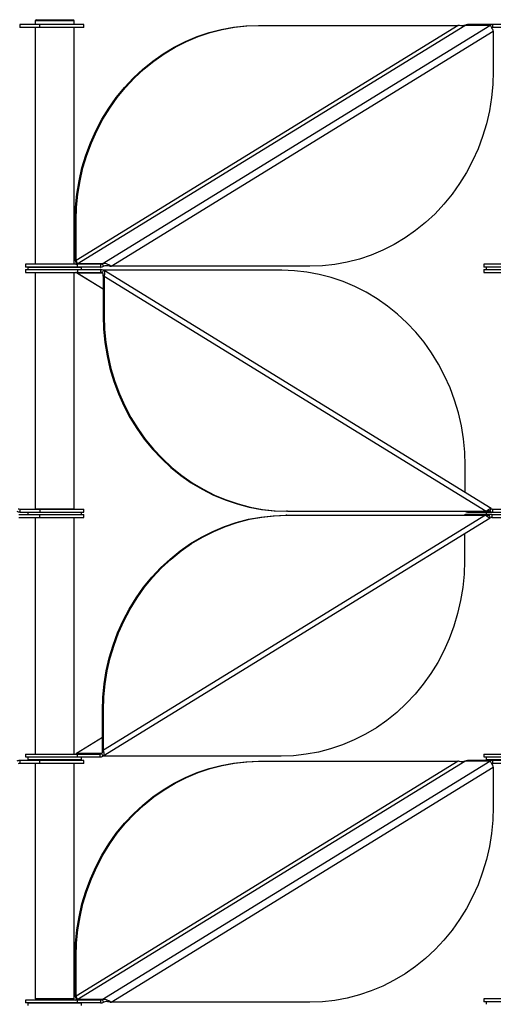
# Model space of a CAD drawing. Header units: millimetres. Extents: x 5 to 415, y 2 to 292.
# Tile 38 of 82: x 161 to 171, y 225 to 246. Entities that reach past the tile are written whole.
import ezdxf

# ---------------------------------------------------------------- set-up
doc = ezdxf.new("R2010")
doc.units = ezdxf.units.MM

msp = doc.modelspace()

# ---------------------------------------------------------------- linework, layer by layer
at = {"color": 7, "linetype": 'Continuous', "lineweight": 25}
for p, q in [((160.9769, 245.5571), (160.9769, 245.4971)), ((161.3911, 245.5571), (160.9769, 245.5571)), ((161.3911, 245.4971), (160.9769, 245.4971)), ((161.3198, 245.6571), (161.2948, 245.6321)), ((161.2948, 245.6321), (161.2948, 245.5571)), ((162.0948, 245.6321), (161.2948, 245.6321)), ((161.2948, 245.4971), (161.2948, 240.6496)), ((161.3198, 245.6571), (162.0698, 245.6571)), ((161.3911, 245.4971), (161.3911, 245.5571)), ((162.2948, 245.5571), (161.3911, 245.5571)), ((162.2948, 245.4971), (161.3911, 245.4971)), ((162.0948, 245.6321), (162.0698, 245.6571)), ((162.0948, 245.5571), (162.0948, 245.6321)), ((162.0948, 240.6496), (162.0948, 245.4971)), ((169.9713, 245.541), (162.1357, 240.727)), ((162.1562, 240.6577), (170.1045, 245.541)), ((162.2948, 245.4971), (162.2948, 245.5571)), ((162.6691, 240.6577), (170.6175, 245.541)), ((165.874, 245.541), (165.8945, 245.541)), ((165.8945, 245.541), (169.9713, 245.541)), ((170.6175, 245.541), (170.1045, 245.541)), ((170.6738, 245.5571), (170.1609, 245.5571)), ((170.6738, 245.5571), (170.6738, 245.4971)), ((170.9835, 245.5571), (170.6738, 245.5571)), ((170.9835, 245.4971), (170.6738, 245.4971)), ((162.8511, 240.6057), (170.6867, 245.4198)), ((170.6867, 245.4198), (170.6867, 244.6057)), ((162.1152, 241.541), (162.1357, 241.541)), ((162.1152, 240.727), (162.1152, 241.541)), ((162.1357, 240.727), (162.1357, 241.541)), ((161.0948, 240.6496), (161.0948, 240.5896)), ((162.1652, 240.6496), (161.0948, 240.6496)), ((162.1357, 240.727), (162.1152, 240.727)), ((162.6691, 240.6577), (162.1562, 240.6577)), ((162.1652, 240.5896), (162.1652, 240.6496)), ((162.6336, 240.6496), (162.1652, 240.6496)), ((162.6375, 240.6496), (162.6375, 240.5896)), ((162.6375, 240.6496), (162.6409, 240.6496)), ((162.6409, 240.5896), (162.6409, 240.6496)), ((162.6691, 240.6577), (162.6973, 240.6057)), ((170.492, 240.6496), (170.492, 240.5896)), ((171.6614, 240.6496), (170.492, 240.6496)), ((162.1652, 240.5896), (161.0948, 240.5896)), ((161.0948, 240.5396), (161.0948, 240.4796)), ((161.0948, 240.5396), (162.1652, 240.5396)), ((161.0948, 240.4796), (162.1652, 240.4796)), ((161.1448, 240.5896), (161.1448, 240.5396)), ((161.1448, 240.5896), (161.4558, 240.5896)), ((161.2948, 240.4796), (161.2948, 235.6321)), ((161.3948, 240.5896), (161.3948, 240.5896)), ((161.4558, 240.5896), (162.2448, 240.5896)), ((161.9948, 240.5896), (161.9948, 240.5896)), ((162.0948, 235.6321), (162.0948, 240.4796)), ((162.1562, 240.4716), (162.6691, 240.4716)), ((162.1608, 240.4694), (162.1562, 240.4716)), ((162.1562, 240.4716), (162.6896, 240.1438)), ((162.1594, 240.4673), (162.6896, 240.1415)), ((162.6336, 240.5896), (162.1652, 240.5896)), ((162.1652, 240.5396), (162.1652, 240.4796)), ((162.1652, 240.5396), (162.6323, 240.5396)), ((162.1652, 240.4796), (162.6323, 240.4796)), ((162.2448, 240.5396), (162.2448, 240.5896)), ((162.6375, 240.5896), (162.6409, 240.5896)), ((162.6375, 240.5396), (162.6375, 240.4796)), ((162.6409, 240.5396), (162.6375, 240.5396)), ((162.6409, 240.4796), (162.6375, 240.4796)), ((162.6409, 240.5396), (162.6409, 240.4796)), ((162.6973, 240.5235), (162.6691, 240.4716)), ((162.6691, 240.4716), (162.6772, 240.4666)), ((166.3533, 240.5235), (162.6973, 240.5235)), ((170.6424, 235.6444), (162.707, 240.5199)), ((162.8306, 240.6057), (162.8511, 240.6057)), ((166.9278, 240.6057), (162.8511, 240.6057)), ((171.6614, 240.5896), (170.492, 240.5896)), ((170.492, 240.5396), (170.492, 240.4796)), ((170.492, 240.5396), (171.6614, 240.5396)), ((170.492, 240.4796), (171.6614, 240.4796)), ((170.542, 240.5896), (170.542, 240.5396)), ((162.6896, 240.4023), (162.7101, 240.4023)), ((162.6896, 240.4023), (162.6896, 239.5882)), ((162.7101, 240.4023), (170.5457, 235.5882)), ((162.7101, 240.4023), (162.7101, 239.5882)), ((162.7101, 239.5882), (162.6896, 239.5882)), ((170.1122, 235.9702), (170.1122, 236.5235)), ((160.9769, 235.6321), (160.9769, 235.5721)), ((160.9769, 235.6321), (161.3911, 235.6321)), ((162.047, 235.6321), (161.2948, 235.6321)), ((161.3911, 235.6321), (161.3911, 235.5721)), ((161.3911, 235.6321), (162.2948, 235.6321)), ((161.3948, 235.6321), (161.3948, 235.6321)), ((161.9948, 235.6321), (161.9948, 235.6321)), ((162.0948, 235.6321), (162.047, 235.6321)), ((162.2948, 235.5721), (162.2948, 235.6321)), ((166.469, 235.5882), (166.4485, 235.5882)), ((166.469, 235.5882), (170.5457, 235.5882)), ((170.5457, 235.5882), (170.6175, 235.5882)), ((170.6041, 235.5964), (170.6175, 235.5882)), ((170.6175, 235.5882), (170.6457, 235.6402)), ((170.6738, 235.6321), (170.6738, 235.5721)), ((170.6738, 235.6321), (170.9835, 235.6321)), ((160.9609, 235.5222), (161.3801, 235.5222)), ((160.9609, 235.4622), (161.3801, 235.4622)), ((160.9769, 235.5721), (161.3911, 235.5721)), ((161.1448, 235.5721), (161.1448, 235.5222)), ((161.2948, 235.4622), (161.2948, 230.6147)), ((161.3801, 235.5222), (161.3801, 235.4622)), ((161.3801, 235.5222), (162.2948, 235.5222)), ((161.3801, 235.4622), (162.2948, 235.4622)), ((161.3911, 235.5721), (162.2948, 235.5721)), ((162.0948, 230.6147), (162.0948, 235.4622)), ((162.2448, 235.5222), (162.2448, 235.5721)), ((162.2948, 235.4622), (162.2948, 235.5222)), ((162.6919, 230.5744), (170.6273, 235.4499)), ((170.5306, 235.5061), (162.695, 230.692)), ((166.4539, 235.5061), (166.4334, 235.5061)), ((166.4539, 235.5061), (170.5306, 235.5061)), ((170.1458, 235.5222), (170.1493, 235.5222)), ((170.6553, 235.5222), (170.1493, 235.5222)), ((170.1609, 235.5721), (170.6738, 235.5721)), ((170.6024, 235.5061), (170.5336, 235.5061)), ((170.542, 235.5721), (170.542, 235.5222)), ((170.6024, 235.5061), (170.5878, 235.4971)), ((170.6305, 235.4541), (170.6024, 235.5061)), ((170.6553, 235.5222), (170.6587, 235.5222)), ((170.6587, 235.5222), (170.6587, 235.4622)), ((170.6587, 235.4622), (170.9709, 235.4622)), ((170.6608, 235.5222), (170.9709, 235.5222)), ((170.6738, 235.5721), (170.9835, 235.5721)), ((170.0971, 235.1241), (170.0971, 234.5708)), ((162.695, 231.5061), (162.6745, 231.5061)), ((162.6745, 230.692), (162.6745, 231.5061)), ((162.695, 230.692), (162.695, 231.5061)), ((162.6745, 230.9505), (162.1411, 230.6227)), ((162.6745, 230.9527), (162.1443, 230.627)), ((161.0948, 230.6147), (161.0948, 230.5547)), ((161.0948, 230.6147), (162.1571, 230.6147)), ((161.0948, 230.5547), (162.1571, 230.5547)), ((161.1448, 230.5547), (161.1448, 230.5047)), ((162.1411, 230.6227), (162.1455, 230.6251)), ((162.654, 230.6227), (162.1411, 230.6227)), ((162.1571, 230.6147), (162.1571, 230.5547)), ((162.1571, 230.6147), (162.6258, 230.6147)), ((162.1571, 230.5547), (162.6258, 230.5547)), ((162.2448, 230.5047), (162.2448, 230.5547)), ((162.6258, 230.5547), (162.6258, 230.6147)), ((162.6659, 230.63), (162.654, 230.6227)), ((162.654, 230.6227), (162.6822, 230.5708)), ((162.6745, 230.692), (162.695, 230.692)), ((166.3382, 230.5708), (162.6822, 230.5708)), ((170.492, 230.6147), (170.492, 230.5547)), ((170.492, 230.6147), (171.6572, 230.6147)), ((170.492, 230.5547), (171.6572, 230.5547)), ((170.542, 230.5547), (170.542, 230.5047)), ((160.9769, 230.4821), (160.9769, 230.4221)), ((161.3911, 230.4821), (160.9769, 230.4821)), ((161.3911, 230.4221), (160.9769, 230.4221)), ((161.1448, 230.5047), (162.0409, 230.5047)), ((161.2948, 230.4221), (161.2948, 225.5971)), ((161.3911, 230.4221), (161.3911, 230.4821)), ((162.2948, 230.4821), (161.3911, 230.4821)), ((162.2948, 230.4221), (161.3911, 230.4221)), ((161.3948, 230.5047), (161.3948, 230.4821)), ((161.9948, 230.4821), (161.9948, 230.5047)), ((162.0409, 230.5047), (162.2448, 230.5047)), ((162.0948, 225.5971), (162.0948, 230.4221)), ((169.9713, 230.466), (162.1357, 225.652)), ((162.1562, 225.5827), (170.1045, 230.466)), ((162.2948, 230.4221), (162.2948, 230.4821)), ((162.6691, 225.5827), (170.6175, 230.466)), ((162.8511, 225.5307), (170.6867, 230.3448)), ((165.874, 230.466), (165.8945, 230.466)), ((165.8945, 230.466), (169.9713, 230.466)), ((170.6175, 230.466), (170.1045, 230.466)), ((170.6738, 230.4821), (170.1609, 230.4821)), ((170.542, 230.5047), (171.1465, 230.5047)), ((170.6738, 230.4821), (170.6738, 230.4221)), ((170.9835, 230.4821), (170.6738, 230.4821)), ((170.9835, 230.4221), (170.6738, 230.4221)), ((170.6867, 230.3448), (170.6867, 229.5307)), ((162.1152, 225.652), (162.1152, 226.466)), ((162.1152, 226.466), (162.1357, 226.466)), ((162.1357, 225.652), (162.1357, 226.466)), ((161.0948, 225.5746), (161.0948, 225.5146)), ((162.1652, 225.5746), (161.0948, 225.5746)), ((162.1652, 225.5146), (161.0948, 225.5146)), ((161.1448, 225.5146), (161.1448, 225.4646)), ((161.1448, 225.5146), (161.4558, 225.5146)), ((161.9469, 225.5971), (161.2948, 225.5971)), ((161.3948, 225.5971), (161.3948, 225.5746)), ((161.3948, 225.5146), (161.3948, 225.5146)), ((161.4558, 225.5146), (162.2448, 225.5146)), ((162.0948, 225.5971), (161.9469, 225.5971)), ((161.9948, 225.5746), (161.9948, 225.5971)), ((161.9948, 225.5146), (161.9948, 225.5146)), ((162.1357, 225.652), (162.1152, 225.652)), ((162.6691, 225.5827), (162.1562, 225.5827)), ((162.1652, 225.5146), (162.1652, 225.5746)), ((162.6336, 225.5746), (162.1652, 225.5746)), ((162.6336, 225.5146), (162.1652, 225.5146)), ((162.2448, 225.4646), (162.2448, 225.5146)), ((162.6375, 225.5746), (162.6375, 225.5146)), ((162.6375, 225.5746), (162.6409, 225.5746)), ((162.6375, 225.5146), (162.6409, 225.5146)), ((162.6409, 225.5146), (162.6409, 225.5746)), ((162.6691, 225.5827), (162.6973, 225.5307)), ((162.8306, 225.5307), (162.8511, 225.5307)), ((166.9278, 225.5307), (162.8511, 225.5307)), ((170.492, 225.5971), (170.492, 225.5371)), ((171.6614, 225.5971), (170.492, 225.5971)), ((171.6614, 225.5371), (170.492, 225.5371)), ((170.542, 225.5371), (170.542, 225.4871))]:
    msp.add_line(p, q, dxfattribs=at)
at = {"color": 7, "linetype": 'Continuous', "lineweight": 25, "flags": 128}
for points in [[(162.1152, 241.541), (162.1239, 241.814), (162.1502, 242.0857), (162.1938, 242.3549), (162.2545, 242.6202), (162.3322, 242.8806), (162.4263, 243.1346), (162.5366, 243.3813), (162.6624, 243.6194), (162.8031, 243.8478), (162.9582, 244.0654), (163.1269, 244.2712), (163.3084, 244.4644), (163.5018, 244.6439), (163.7064, 244.8089), (163.921, 244.9587), (164.1447, 245.0926), (164.3765, 245.2099), (164.6153, 245.3101), (164.8599, 245.3927), (165.1093, 245.4574), (165.3622, 245.5038), (165.6175, 245.5317), (165.874, 245.541)], [(162.1357, 241.541), (162.1444, 241.814), (162.1707, 242.0857), (162.2143, 242.3549), (162.2751, 242.6202), (162.3527, 242.8806), (162.4469, 243.1346), (162.5571, 243.3813), (162.6829, 243.6194), (162.8237, 243.8478), (162.9787, 244.0654), (163.1474, 244.2712), (163.3289, 244.4644), (163.5224, 244.6439), (163.7269, 244.8089), (163.9415, 244.9587), (164.1652, 245.0926), (164.397, 245.2099), (164.6358, 245.3101), (164.8804, 245.3927), (165.1298, 245.4574), (165.3827, 245.5038), (165.638, 245.5317), (165.8945, 245.541)], [(170.6867, 244.6057), (170.6779, 244.3327), (170.6517, 244.061), (170.6081, 243.7919), (170.5473, 243.5265), (170.4697, 243.2662), (170.3755, 243.0121), (170.2653, 242.7655), (170.1395, 242.5274), (169.9987, 242.299), (169.8436, 242.0814), (169.6749, 241.8755), (169.4934, 241.6824), (169.3, 241.5029), (169.0955, 241.3378), (168.8809, 241.188), (168.6571, 241.0542), (168.4254, 240.9369), (168.1866, 240.8367), (167.9419, 240.754), (167.6926, 240.6894), (167.4397, 240.643), (167.1843, 240.615), (166.9278, 240.6057)], [(170.1122, 236.5235), (170.1035, 236.7965), (170.0772, 237.0682), (170.0336, 237.3373), (169.9728, 237.6027), (169.8952, 237.863), (169.801, 238.1171), (169.6908, 238.3638), (169.565, 238.6019), (169.4242, 238.8302), (169.2691, 239.0479), (169.1005, 239.2537), (168.919, 239.4469), (168.7255, 239.6264), (168.521, 239.7914), (168.3064, 239.9412), (168.0827, 240.0751), (167.8509, 240.1924), (167.6121, 240.2926), (167.3675, 240.3752), (167.1181, 240.4399), (166.8652, 240.4863), (166.6099, 240.5142), (166.3533, 240.5235)], [(162.6896, 239.5882), (162.6984, 239.3152), (162.7246, 239.0435), (162.7682, 238.7744), (162.829, 238.509), (162.9067, 238.2487), (163.0008, 237.9946), (163.1111, 237.7479), (163.2368, 237.5099), (163.3776, 237.2815), (163.5327, 237.0638), (163.7014, 236.858), (163.8829, 236.6648), (164.0763, 236.4853), (164.2808, 236.3203), (164.4955, 236.1705), (164.7192, 236.0367), (164.951, 235.9193), (165.1897, 235.8191), (165.4344, 235.7365), (165.6837, 235.6719), (165.9367, 235.6254), (166.192, 235.5975), (166.4485, 235.5882)], [(162.7101, 239.5882), (162.7189, 239.3152), (162.7452, 239.0435), (162.7888, 238.7744), (162.8495, 238.509), (162.9272, 238.2487), (163.0213, 237.9946), (163.1316, 237.7479), (163.2574, 237.5099), (163.3981, 237.2815), (163.5532, 237.0638), (163.7219, 236.858), (163.9034, 236.6648), (164.0968, 236.4853), (164.3013, 236.3203), (164.516, 236.1705), (164.7397, 236.0367), (164.9715, 235.9193), (165.2102, 235.8191), (165.4549, 235.7365), (165.7043, 235.6719), (165.9572, 235.6254), (166.2125, 235.5975), (166.469, 235.5882)], [(162.6745, 231.5061), (162.6833, 231.7791), (162.7095, 232.0507), (162.7531, 232.3199), (162.8139, 232.5853), (162.8916, 232.8456), (162.9857, 233.0997), (163.0959, 233.3463), (163.2217, 233.5844), (163.3625, 233.8128), (163.5176, 234.0304), (163.6863, 234.2363), (163.8678, 234.4294), (164.0612, 234.6089), (164.2657, 234.774), (164.4803, 234.9238), (164.7041, 235.0576), (164.9359, 235.1749), (165.1746, 235.2751), (165.4193, 235.3578), (165.6686, 235.4224), (165.9216, 235.4688), (166.1769, 235.4968), (166.4334, 235.5061)], [(162.695, 231.5061), (162.7038, 231.7791), (162.73, 232.0507), (162.7737, 232.3199), (162.8344, 232.5853), (162.9121, 232.8456), (163.0062, 233.0997), (163.1165, 233.3463), (163.2423, 233.5844), (163.383, 233.8128), (163.5381, 234.0304), (163.7068, 234.2363), (163.8883, 234.4294), (164.0817, 234.6089), (164.2862, 234.774), (164.5009, 234.9238), (164.7246, 235.0576), (164.9564, 235.1749), (165.1951, 235.2751), (165.4398, 235.3578), (165.6891, 235.4224), (165.9421, 235.4688), (166.1974, 235.4968), (166.4539, 235.5061)], [(170.0971, 234.5708), (170.0883, 234.2978), (170.0621, 234.0261), (170.0185, 233.7569), (169.9577, 233.4916), (169.8801, 233.2312), (169.7859, 232.9772), (169.6757, 232.7305), (169.5499, 232.4924), (169.4091, 232.264), (169.254, 232.0464), (169.0854, 231.8405), (168.9039, 231.6474), (168.7104, 231.4679), (168.5059, 231.3029), (168.2913, 231.1531), (168.0676, 231.0192), (167.8358, 230.9019), (167.597, 230.8017), (167.3524, 230.7191), (167.103, 230.6544), (166.8501, 230.608), (166.5947, 230.5801), (166.3382, 230.5708)], [(162.1152, 226.466), (162.1239, 226.739), (162.1502, 227.0107), (162.1938, 227.2799), (162.2545, 227.5452), (162.3322, 227.8056), (162.4263, 228.0596), (162.5366, 228.3063), (162.6624, 228.5444), (162.8031, 228.7728), (162.9582, 228.9904), (163.1269, 229.1962), (163.3084, 229.3894), (163.5018, 229.5689), (163.7064, 229.7339), (163.921, 229.8837), (164.1447, 230.0176), (164.3765, 230.1349), (164.6153, 230.2351), (164.8599, 230.3177), (165.1093, 230.3824), (165.3622, 230.4288), (165.6175, 230.4567), (165.874, 230.466)], [(162.1357, 226.466), (162.1444, 226.739), (162.1707, 227.0107), (162.2143, 227.2799), (162.2751, 227.5452), (162.3527, 227.8056), (162.4469, 228.0596), (162.5571, 228.3063), (162.6829, 228.5444), (162.8237, 228.7728), (162.9787, 228.9904), (163.1474, 229.1962), (163.3289, 229.3894), (163.5224, 229.5689), (163.7269, 229.7339), (163.9415, 229.8837), (164.1652, 230.0176), (164.397, 230.1349), (164.6358, 230.2351), (164.8804, 230.3177), (165.1298, 230.3824), (165.3827, 230.4288), (165.638, 230.4567), (165.8945, 230.466)], [(170.6867, 229.5307), (170.6779, 229.2577), (170.6517, 228.986), (170.6081, 228.7169), (170.5473, 228.4515), (170.4697, 228.1912), (170.3755, 227.9371), (170.2653, 227.6905), (170.1395, 227.4524), (169.9987, 227.224), (169.8436, 227.0064), (169.6749, 226.8005), (169.4934, 226.6074), (169.3, 226.4279), (169.0955, 226.2628), (168.8809, 226.113), (168.6571, 225.9792), (168.4254, 225.8619), (168.1866, 225.7617), (167.9419, 225.679), (167.6926, 225.6144), (167.4397, 225.568), (167.1843, 225.54), (166.9278, 225.5307)]]:
    msp.add_lwpolyline(points, dxfattribs=at)
at = {"color": 7, "linetype": 'Continuous', "lineweight": 25}
for centre, radius, start, end in [((170.1611, 245.4495), 0.1076, 90.10785, 121.72185), ((170.6741, 245.4495), 0.1076, 90.10785, 121.72185), ((170.6739, 245.4437), 0.0534, 90.04307, 112.09917), ((162.1279, 240.7034), 0.0538, 270.10785, 301.72185), ((162.6408, 240.7034), 0.0538, 270.10785, 301.72185), ((162.1279, 240.4258), 0.0538, 58.27815, 89.89215), ((162.6407, 240.6973), 0.1076, 270.10785, 301.72185), ((162.6407, 240.432), 0.1076, 58.27815, 89.89215), ((162.6408, 240.4258), 0.0538, 58.27815, 89.89215), ((160.9769, 235.6921), 0.12, 240, 270), ((160.9769, 235.6921), 0.06, 240, 270), ((170.1611, 235.6797), 0.1076, 238.27815, 269.89215), ((170.6741, 235.6797), 0.1076, 238.27815, 269.89215), ((170.6739, 235.6859), 0.0538, 238.27815, 269.89215), ((170.146, 235.4145), 0.1076, 90.10785, 121.72185), ((170.6589, 235.4145), 0.1076, 90.10785, 121.72185), ((170.6588, 235.4084), 0.0538, 90.10785, 121.72185), ((162.1128, 230.6685), 0.0538, 270.10785, 301.72185), ((162.6257, 230.6685), 0.0538, 270.10785, 301.72185), ((162.6256, 230.6623), 0.1076, 270.10785, 301.72185), ((160.9769, 230.3621), 0.12, 90, 120), ((160.9769, 230.3621), 0.06, 90, 120), ((170.1611, 230.3745), 0.1076, 90.10785, 121.72185), ((170.6741, 230.3745), 0.1076, 90.10785, 121.72185), ((170.6739, 230.3687), 0.0534, 90.04307, 112.09917), ((162.1279, 225.6284), 0.0538, 270.10785, 301.72185), ((162.6408, 225.6284), 0.0538, 270.10785, 301.72185), ((162.6407, 225.6223), 0.1076, 270.10785, 301.72185)]:
    msp.add_arc(centre, radius, start, end, dxfattribs=at)
for points, knots in [([(170.1045, 245.541), (170.0914, 245.5368), (170.065, 245.5283), (170.0197, 245.5309), (169.9883, 245.5371), (169.9729, 245.5407), (169.9713, 245.541)], [0, 0, 0, 0, 0.3201967, 0.6410914, 0.961986, 1, 1, 1, 1]), ([(170.6175, 245.541), (170.6207, 245.5386), (170.6273, 245.5337), (170.6436, 245.5114), (170.6615, 245.4805), (170.6766, 245.4481), (170.684, 245.4274), (170.6867, 245.4198)], [0, 0, 0, 0, 0.2182973, 0.4366061, 0.6549149, 0.8732236, 1, 1, 1, 1]), ([(162.1152, 240.727), (162.12, 240.7137), (162.1291, 240.6888), (162.1404, 240.6677), (162.1457, 240.6579)], [0, 0, 0, 0, 0.533436, 1, 1, 1, 1]), ([(162.1357, 240.727), (162.1372, 240.7194), (162.1401, 240.7043), (162.1465, 240.684), (162.1523, 240.6683), (162.1554, 240.6604), (162.156, 240.6583), (162.1562, 240.6577)], [0, 0, 0, 0, 0.2289275, 0.457855, 0.686699, 0.9155428, 1, 1, 1, 1]), ([(162.8511, 240.6057), (162.8363, 240.6148), (162.8068, 240.6331), (162.7585, 240.6543), (162.7103, 240.666), (162.6832, 240.6605), (162.6691, 240.6577)], [0, 0, 0, 0, 0.2453754, 0.4909149, 0.7364551, 1, 1, 1, 1]), ([(162.6896, 240.4023), (162.6906, 240.4098), (162.6925, 240.4249), (162.6909, 240.4452), (162.685, 240.4609), (162.6768, 240.4688), (162.6708, 240.471), (162.6691, 240.4716)], [0, 0, 0, 0, 0.2289275, 0.457855, 0.686699, 0.9155428, 1, 1, 1, 1]), ([(162.8306, 240.6057), (162.8163, 240.6089), (162.7878, 240.6152), (162.7424, 240.6182), (162.7128, 240.6124), (162.6988, 240.6063), (162.6973, 240.6057)], [0, 0, 0, 0, 0.32019668, 0.6410914, 0.96198601, 1, 1, 1, 1]), ([(162.7101, 240.4023), (162.7141, 240.4154), (162.7219, 240.4417), (162.7256, 240.477), (162.7214, 240.5043), (162.711, 240.5193), (162.701, 240.5224), (162.6973, 240.5235)], [0, 0, 0, 0, 0.2182973, 0.4366061, 0.6549149, 0.8732236, 1, 1, 1, 1]), ([(170.6412, 235.6425), (170.6398, 235.6438), (170.6357, 235.6476), (170.6182, 235.6377), (170.5884, 235.617), (170.5603, 235.598), (170.5457, 235.5882)], [0, 0, 0, 0, 0.1477526, 0.4250566, 0.7023614, 1, 1, 1, 1]), ([(170.6101, 235.5918), (170.6059, 235.5944), (170.5952, 235.6011), (170.5763, 235.5994), (170.5595, 235.5956), (170.5554, 235.5947)], [0, 0, 0, 0, 0.32684888, 0.83578563, 1, 1, 1, 1]), ([(170.5306, 235.5061), (170.5442, 235.4969), (170.5714, 235.4787), (170.6012, 235.4578), (170.62, 235.4468), (170.6243, 235.4506), (170.626, 235.452)], [0, 0, 0, 0, 0.2770697, 0.5543248, 0.8315807, 1, 1, 1, 1]), ([(170.5406, 235.4994), (170.5432, 235.4988), (170.5587, 235.4952), (170.5797, 235.4938), (170.5954, 235.4994), (170.6017, 235.5054), (170.6024, 235.5061)], [0, 0, 0, 0, 0.0866623, 0.5177947, 0.948927, 1, 1, 1, 1]), ([(162.6599, 230.6264), (162.662, 230.6274), (162.6683, 230.6306), (162.6741, 230.6429), (162.6773, 230.6614), (162.6765, 230.6789), (162.6749, 230.6892), (162.6745, 230.692)], [0, 0, 0, 0, 0.12918881, 0.3877282, 0.64617334, 0.90461819, 1, 1, 1, 1]), ([(162.6909, 230.5759), (162.6938, 230.5772), (162.7025, 230.5812), (162.7089, 230.6007), (162.7098, 230.6313), (162.7039, 230.6637), (162.6974, 230.6844), (162.695, 230.692)], [0, 0, 0, 0, 0.1171635, 0.3637163, 0.6102691, 0.8568217, 1, 1, 1, 1]), ([(170.1045, 230.466), (170.0914, 230.4618), (170.065, 230.4533), (170.0197, 230.4559), (169.9883, 230.4621), (169.9729, 230.4657), (169.9713, 230.466)], [0, 0, 0, 0, 0.32019668, 0.6410914, 0.96198601, 1, 1, 1, 1]), ([(170.6175, 230.466), (170.6207, 230.4636), (170.6273, 230.4587), (170.6436, 230.4364), (170.6615, 230.4055), (170.6766, 230.3731), (170.684, 230.3524), (170.6867, 230.3448)], [0, 0, 0, 0, 0.2182973, 0.4366061, 0.6549149, 0.8732236, 1, 1, 1, 1]), ([(162.1152, 225.652), (162.12, 225.6387), (162.1291, 225.6138), (162.1404, 225.5927), (162.1457, 225.5829)], [0, 0, 0, 0, 0.53343598, 1, 1, 1, 1]), ([(162.1357, 225.652), (162.1372, 225.6444), (162.1401, 225.6293), (162.1465, 225.609), (162.1523, 225.5933), (162.1554, 225.5854), (162.156, 225.5833), (162.1562, 225.5827)], [0, 0, 0, 0, 0.2289275, 0.457855, 0.686699, 0.9155428, 1, 1, 1, 1]), ([(162.8511, 225.5307), (162.8363, 225.5398), (162.8068, 225.5581), (162.7585, 225.5793), (162.7103, 225.591), (162.6832, 225.5855), (162.6691, 225.5827)], [0, 0, 0, 0, 0.2453754, 0.4909149, 0.7364551, 1, 1, 1, 1]), ([(162.8306, 225.5307), (162.8163, 225.5339), (162.7878, 225.5402), (162.7424, 225.5432), (162.7128, 225.5374), (162.6988, 225.5313), (162.6973, 225.5307)], [0, 0, 0, 0, 0.3201967, 0.6410914, 0.961986, 1, 1, 1, 1])]:
    msp.add_open_spline(points, degree=3, knots=knots, dxfattribs=at)

doc.saveas('drawing.dxf')
